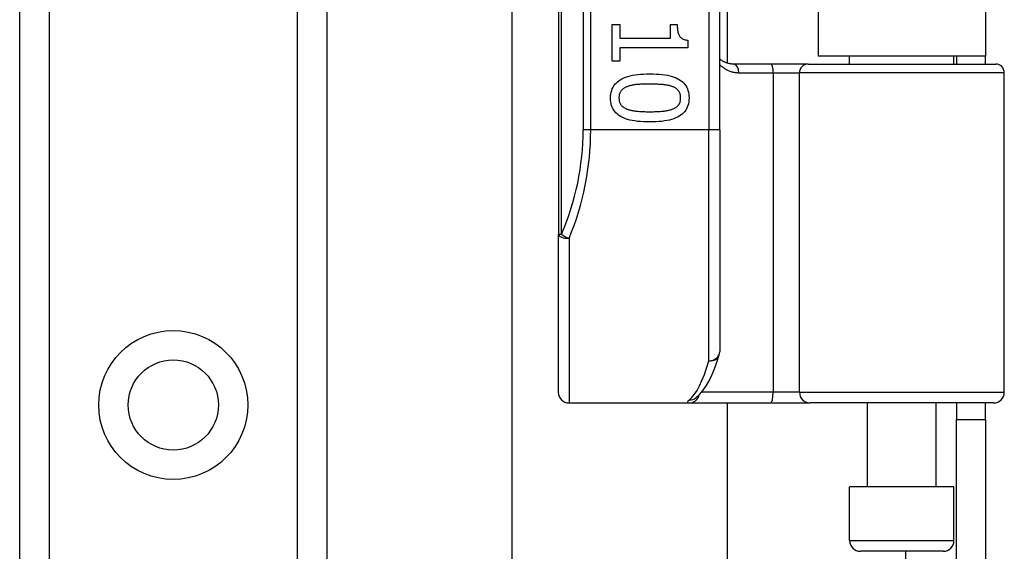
# Model space of a CAD drawing. Header units: inches. Extents: x 2 to 104, y 2 to 68.
# Tile 50 of 98: x 28.19 to 30.47, y 43.66 to 44.89. Entities that reach past the tile are written whole.
import ezdxf

# ---------------------------------------------------------------- set-up
doc = ezdxf.new("R2010")
doc.units = ezdxf.units.IN
doc.header["$LTSCALE"] = 6.250991
doc.header["$MEASUREMENT"] = 0
doc.layers.add('Visible Edges(ANSI)', color=7, linetype='Continuous', lineweight=25)
doc.layers.add('Visible Tangent Edges(ANSI)', color=7, linetype='Continuous', lineweight=25)

msp = doc.modelspace()

# ---------------------------------------------------------------- linework, layer by layer
at = {"layer": 'Visible Edges(ANSI)'}
for p, q in [((28.188, 22.3467), (28.188, 49.4069)), ((28.9012, 49.4069), (28.9012, 22.3467)), ((29.4387, 46.7814), (29.4387, 44.3928)), ((29.8134, 44.6353), (29.8134, 46.5389)), ((29.8309, 46.3841), (29.8309, 44.7901)), ((30.0421, 46.3682), (30.0421, 44.806)), ((30.4304, 46.3682), (30.4304, 44.806)), ((29.3312, 26.7185), (29.3312, 45.0351)), ((29.5637, 44.8796), (29.5816, 44.8796)), ((29.5637, 44.7943), (29.5637, 44.8796)), ((29.5816, 44.8796), (29.5816, 44.8479)), ((29.6988, 44.8796), (29.7148, 44.8796)), ((29.6988, 44.8479), (29.6988, 44.8796)), ((29.5816, 44.8479), (29.6988, 44.8479)), ((29.7392, 44.8435), (29.7392, 44.8253)), ((29.5816, 44.8253), (29.5816, 44.7943)), ((29.7392, 44.8253), (29.5816, 44.8253)), ((29.5816, 44.7943), (29.5637, 44.7943)), ((29.933, 44.7877), (29.8461, 44.7877)), ((30.0186, 44.7877), (29.933, 44.7877)), ((30.0186, 44.7877), (30.4542, 44.7877)), ((30.4304, 44.806), (30.0421, 44.806)), ((30.1151, 44.7877), (30.1151, 44.806)), ((30.3574, 44.7877), (30.3574, 44.806)), ((30.3632, 44.806), (30.3632, 44.7877)), ((30.4304, 44.7877), (30.4304, 44.806)), ((30.4742, 44.0257), (30.4742, 44.7677)), ((29.8134, 44.6353), (29.8134, 44.1197)), ((29.4387, 44.0257), (29.4387, 44.3928)), ((29.7577, 44.0122), (29.7583, 44.0127)), ((29.4636, 44.0008), (29.7421, 44.0008)), ((29.7421, 44.0008), (29.9318, 44.0008)), ((29.8309, 44.0008), (29.8309, 27.7529)), ((29.9318, 44.0008), (30.0236, 44.0008)), ((30.4492, 44.0008), (30.0236, 44.0008)), ((30.1563, 43.8059), (30.1563, 44.0008)), ((30.3162, 43.8059), (30.3162, 44.0008)), ((30.3632, 44.0008), (30.3632, 43.9614)), ((30.4304, 43.9614), (30.4304, 44.0008)), ((30.3632, 43.5655), (30.3632, 43.9614)), ((30.4304, 43.9614), (30.3632, 43.9614)), ((30.4304, 43.9614), (30.4304, 43.5655)), ((30.3574, 43.8059), (30.1151, 43.8059)), ((30.1151, 43.681), (30.1151, 43.8059)), ((30.3574, 43.681), (30.3574, 43.8059)), ((30.3324, 43.656), (30.1401, 43.656))]:
    msp.add_line(p, q, dxfattribs=at)
at = {"layer": 'Visible Edges(ANSI)', "flags": 128}
for points in [[(29.7148, 44.8796), (29.7148, 44.8767), (29.7149, 44.8739), (29.7151, 44.8712), (29.7154, 44.8687), (29.7157, 44.8663), (29.7161, 44.864), (29.7165, 44.8618), (29.7171, 44.8598), (29.7177, 44.858), (29.7183, 44.8562), (29.7191, 44.8546), (29.7199, 44.8531), (29.7208, 44.8517), (29.7219, 44.8505), (29.723, 44.8493), (29.7243, 44.8483), (29.7257, 44.8473), (29.7273, 44.8464), (29.7289, 44.8457), (29.7307, 44.845), (29.7327, 44.8445), (29.7347, 44.8441), (29.7369, 44.8437), (29.7392, 44.8435)], [(29.8461, 44.7877), (29.8445, 44.7877), (29.843, 44.7878), (29.8414, 44.7879), (29.8399, 44.7881), (29.8383, 44.7883), (29.8368, 44.7885), (29.8354, 44.7888), (29.8339, 44.7892), (29.8324, 44.7896), (29.831, 44.79), (29.8296, 44.7905), (29.8282, 44.791), (29.8269, 44.7915), (29.8255, 44.7921), (29.8242, 44.7927), (29.8229, 44.7934), (29.8216, 44.7941), (29.8204, 44.7948), (29.8192, 44.7956), (29.818, 44.7964), (29.8168, 44.7972), (29.8156, 44.7981), (29.8145, 44.799), (29.8134, 44.7999)], [(29.5601, 44.7091), (29.5602, 44.7138), (29.5607, 44.7183), (29.5615, 44.7226), (29.5626, 44.7267), (29.564, 44.7305), (29.5657, 44.7342), (29.5677, 44.7376), (29.57, 44.7408), (29.5727, 44.7438), (29.5757, 44.7466), (29.5789, 44.7492), (29.5825, 44.7516), (29.5864, 44.7537), (29.5907, 44.7557), (29.5952, 44.7575), (29.6001, 44.7591), (29.6053, 44.7605), (29.6109, 44.7617), (29.6168, 44.7628), (29.623, 44.7636), (29.6295, 44.7643), (29.6363, 44.7647), (29.6435, 44.765), (29.651, 44.7651)], [(29.651, 44.7651), (29.6587, 44.765), (29.6661, 44.7647), (29.6731, 44.7642), (29.6798, 44.7636), (29.6861, 44.7627), (29.692, 44.7617), (29.6976, 44.7604), (29.7028, 44.759), (29.7077, 44.7574), (29.7123, 44.7556), (29.7164, 44.7536), (29.7203, 44.7514), (29.7238, 44.749), (29.727, 44.7465), (29.7298, 44.7437), (29.7324, 44.7406), (29.7347, 44.7374), (29.7367, 44.734), (29.7384, 44.7304), (29.7397, 44.7265), (29.7408, 44.7225), (29.7415, 44.7183), (29.742, 44.7138), (29.7422, 44.7091)], [(29.5983, 44.7353), (29.5968, 44.7348), (29.5954, 44.7341), (29.594, 44.7335), (29.5927, 44.7328), (29.5915, 44.732), (29.5903, 44.7312), (29.5892, 44.7304), (29.5881, 44.7295), (29.5871, 44.7286), (29.5861, 44.7277), (29.5852, 44.7267), (29.5844, 44.7256), (29.5836, 44.7246), (29.5829, 44.7234), (29.5822, 44.7222), (29.5816, 44.721), (29.5811, 44.7197), (29.5807, 44.7184), (29.5803, 44.717), (29.58, 44.7155), (29.5798, 44.714), (29.5796, 44.7124), (29.5795, 44.7108), (29.5795, 44.7091)], [(29.651, 44.7413), (29.648, 44.7413), (29.6451, 44.7413), (29.6422, 44.7412), (29.6394, 44.7412), (29.6367, 44.7411), (29.6341, 44.741), (29.6316, 44.7409), (29.6292, 44.7408), (29.6268, 44.7407), (29.6246, 44.7405), (29.6224, 44.7403), (29.6203, 44.7402), (29.6182, 44.74), (29.6162, 44.7397), (29.6143, 44.7394), (29.6124, 44.7391), (29.6105, 44.7388), (29.6086, 44.7384), (29.6068, 44.738), (29.605, 44.7375), (29.6033, 44.737), (29.6016, 44.7365), (29.5999, 44.7359), (29.5983, 44.7353)], [(29.7043, 44.7352), (29.7028, 44.7358), (29.7012, 44.7363), (29.6996, 44.7368), (29.6978, 44.7373), (29.6961, 44.7378), (29.6942, 44.7382), (29.6923, 44.7386), (29.6903, 44.7389), (29.6883, 44.7392), (29.6862, 44.7395), (29.684, 44.7398), (29.6818, 44.74), (29.6795, 44.7402), (29.6772, 44.7404), (29.6748, 44.7406), (29.6723, 44.7407), (29.6698, 44.7409), (29.6673, 44.741), (29.6647, 44.7411), (29.6621, 44.7412), (29.6594, 44.7412), (29.6567, 44.7413), (29.6539, 44.7413), (29.651, 44.7413)], [(29.7227, 44.7091), (29.7227, 44.7107), (29.7226, 44.7123), (29.7225, 44.7138), (29.7222, 44.7153), (29.7219, 44.7167), (29.7216, 44.718), (29.7212, 44.7194), (29.7207, 44.7206), (29.7202, 44.7218), (29.7195, 44.723), (29.7189, 44.7241), (29.7181, 44.7252), (29.7173, 44.7262), (29.7165, 44.7272), (29.7155, 44.7282), (29.7146, 44.7291), (29.7135, 44.73), (29.7124, 44.7309), (29.7112, 44.7317), (29.7099, 44.7325), (29.7086, 44.7332), (29.7073, 44.7339), (29.7058, 44.7346), (29.7043, 44.7352)], [(29.6512, 44.6533), (29.6435, 44.6534), (29.6362, 44.6537), (29.6292, 44.6541), (29.6226, 44.6548), (29.6163, 44.6557), (29.6104, 44.6567), (29.6048, 44.6579), (29.5996, 44.6594), (29.5947, 44.661), (29.5901, 44.6628), (29.5859, 44.6648), (29.5821, 44.667), (29.5786, 44.6693), (29.5754, 44.6719), (29.5725, 44.6747), (29.5699, 44.6777), (29.5676, 44.6809), (29.5656, 44.6843), (29.5639, 44.688), (29.5625, 44.6918), (29.5614, 44.6958), (29.5607, 44.7), (29.5602, 44.7045), (29.5601, 44.7091)], [(29.5795, 44.7091), (29.5795, 44.7075), (29.5796, 44.706), (29.5798, 44.7045), (29.58, 44.7031), (29.5803, 44.7017), (29.5806, 44.7003), (29.581, 44.699), (29.5815, 44.6978), (29.5821, 44.6965), (29.5827, 44.6954), (29.5833, 44.6943), (29.5841, 44.6932), (29.5849, 44.6922), (29.5857, 44.6912), (29.5867, 44.6902), (29.5877, 44.6893), (29.5887, 44.6884), (29.5898, 44.6876), (29.591, 44.6868), (29.5923, 44.686), (29.5936, 44.6853), (29.595, 44.6846), (29.5964, 44.6839), (29.5979, 44.6833)], [(29.7422, 44.7091), (29.742, 44.7044), (29.7415, 44.7), (29.7407, 44.6957), (29.7396, 44.6916), (29.7382, 44.6878), (29.7365, 44.6842), (29.7344, 44.6807), (29.7321, 44.6775), (29.7294, 44.6745), (29.7264, 44.6718), (29.7231, 44.6692), (29.7195, 44.6668), (29.7155, 44.6647), (29.7113, 44.6627), (29.7067, 44.6609), (29.7018, 44.6593), (29.6966, 44.6579), (29.6911, 44.6567), (29.6852, 44.6556), (29.679, 44.6548), (29.6726, 44.6541), (29.6657, 44.6537), (29.6586, 44.6534), (29.6512, 44.6533)], [(29.7046, 44.6835), (29.7061, 44.6841), (29.7075, 44.6847), (29.7088, 44.6854), (29.7101, 44.6861), (29.7113, 44.6869), (29.7124, 44.6877), (29.7135, 44.6885), (29.7146, 44.6894), (29.7156, 44.6903), (29.7165, 44.6912), (29.7173, 44.6922), (29.7181, 44.6932), (29.7189, 44.6942), (29.7195, 44.6953), (29.7202, 44.6965), (29.7207, 44.6977), (29.7212, 44.6989), (29.7216, 44.7003), (29.7219, 44.7016), (29.7222, 44.703), (29.7225, 44.7045), (29.7226, 44.706), (29.7227, 44.7075), (29.7227, 44.7091)], [(29.5979, 44.6833), (29.5994, 44.6828), (29.6009, 44.6823), (29.6025, 44.6818), (29.6042, 44.6813), (29.6059, 44.6808), (29.6077, 44.6804), (29.6096, 44.68), (29.6115, 44.6797), (29.6135, 44.6793), (29.6155, 44.679), (29.6177, 44.6788), (29.6199, 44.6785), (29.6221, 44.6783), (29.6244, 44.6781), (29.6268, 44.6779), (29.6293, 44.6777), (29.6318, 44.6776), (29.6343, 44.6775), (29.637, 44.6773), (29.6397, 44.6773), (29.6425, 44.6772), (29.6453, 44.6771), (29.6482, 44.6771), (29.6512, 44.6771)], [(29.6512, 44.6771), (29.6541, 44.6771), (29.657, 44.6771), (29.6599, 44.6772), (29.6626, 44.6773), (29.6654, 44.6773), (29.668, 44.6775), (29.6706, 44.6776), (29.6731, 44.6777), (29.6755, 44.6779), (29.6779, 44.6781), (29.6802, 44.6783), (29.6824, 44.6785), (29.6846, 44.6788), (29.6867, 44.679), (29.6888, 44.6794), (29.6908, 44.6797), (29.6927, 44.6801), (29.6946, 44.6805), (29.6964, 44.6809), (29.6982, 44.6814), (29.6999, 44.6818), (29.7015, 44.6824), (29.7031, 44.6829), (29.7046, 44.6835)], [(29.7583, 44.0127), (29.7671, 44.0207), (29.7749, 44.03), (29.7821, 44.0405), (29.7887, 44.0523), (29.795, 44.0654), (29.801, 44.0798), (29.8068, 44.0954), (29.8123, 44.1124)]]:
    msp.add_lwpolyline(points, dxfattribs=at)
at = {"layer": 'Visible Edges(ANSI)'}
msp.add_circle((28.5446, 43.9959), 0.1047, dxfattribs=at)
for centre, radius, start, end in [((30.4542, 44.7677), 0.02, 0, 90), ((29.7884, 44.1197), 0.025, 342.9585, 0), ((29.4636, 44.0257), 0.025, 180, 270), ((30.4492, 44.0257), 0.025, 270, 0), ((30.1401, 43.681), 0.025, 180, 270), ((30.3324, 43.681), 0.025, 270, 0)]:
    msp.add_arc(centre, radius, start, end, dxfattribs=at)
at = {"layer": 'Visible Tangent Edges(ANSI)'}
for p, q in [((28.2563, 49.4069), (28.2563, 22.3467)), ((28.8329, 22.3467), (28.8329, 49.4069)), ((29.446, 44.3928), (29.446, 46.7814)), ((29.4963, 46.5389), (29.4963, 44.6353)), ((29.514, 44.6353), (29.514, 46.5389)), ((29.7884, 46.5389), (29.7884, 44.6353)), ((29.8577, 44.7677), (29.9375, 44.7677)), ((29.9375, 44.7677), (29.9986, 44.7677)), ((29.9375, 44.7677), (29.9375, 44.0257)), ((30.4742, 44.7677), (29.9986, 44.7677)), ((29.9986, 44.0257), (29.9986, 44.7677)), ((29.514, 44.6353), (29.4963, 44.6353)), ((29.7884, 44.6353), (29.514, 44.6353)), ((29.8134, 44.6353), (29.7884, 44.6353)), ((29.7884, 44.0986), (29.7884, 44.6353)), ((29.4387, 44.3928), (29.446, 44.3928)), ((29.4636, 44.3828), (29.4636, 44.0008)), ((29.9375, 44.0257), (29.7715, 44.0257)), ((29.9986, 44.0257), (29.9375, 44.0257)), ((29.9986, 44.0257), (30.4742, 44.0257)), ((30.1151, 43.681), (30.3574, 43.681)), ((30.2451, 43.656), (30.2451, 28.0976))]:
    msp.add_line(p, q, dxfattribs=at)
at = {"layer": 'Visible Tangent Edges(ANSI)', "flags": 128}
for points in [[(29.8134, 44.787), (29.8148, 44.7855), (29.8163, 44.7841), (29.8179, 44.7828), (29.8195, 44.7814), (29.8211, 44.7802), (29.8227, 44.779), (29.8244, 44.7778), (29.8261, 44.7767), (29.8279, 44.7757), (29.8296, 44.7747), (29.8314, 44.7738), (29.8333, 44.7729), (29.8352, 44.7721), (29.8371, 44.7714), (29.839, 44.7707), (29.841, 44.7701), (29.843, 44.7695), (29.845, 44.7691), (29.8471, 44.7687), (29.8491, 44.7683), (29.8513, 44.7681), (29.8534, 44.7679), (29.8555, 44.7677), (29.8577, 44.7677)], [(29.743, 44.0077), (29.7423, 44.0072), (29.7417, 44.0066), (29.7411, 44.0061), (29.7406, 44.0056), (29.7401, 44.0052), (29.7397, 44.0047), (29.7393, 44.0043), (29.7391, 44.0039), (29.7388, 44.0035), (29.7386, 44.0031), (29.7385, 44.0028), (29.7384, 44.0025), (29.7384, 44.0022), (29.7385, 44.002), (29.7386, 44.0017), (29.7388, 44.0015), (29.739, 44.0014), (29.7393, 44.0012), (29.7396, 44.0011), (29.74, 44.001), (29.7404, 44.0009), (29.7409, 44.0008), (29.7415, 44.0008), (29.7421, 44.0008)]]:
    msp.add_lwpolyline(points, dxfattribs=at)
at = {"layer": 'Visible Tangent Edges(ANSI)'}
msp.add_circle((28.5446, 43.9959), 0.173, dxfattribs=at)
msp.add_arc((28.8867, 44.6353), 0.6096, 336.5561, 0, dxfattribs=at)
for centre, major_axis, ratio, start_param, end_param in [((29.8461, 44.7677), (0, 0.02), 0.580671, 4.712389, 6.283185), ((29.933, 44.7677), (0, 0.02), 0.225879, 4.712389, 6.283185), ((30.0186, 44.7677), (0, 0.02), 0.998608, 0, 1.570796), ((28.9044, 44.6353), (0, 0.6345), 0.96063, 4.303216, 4.712389), ((29.4636, 44.3928), (-0.025, 0), 0.39785, 0, 1.570796), ((29.4636, 44.3928), (-0.0229, 0.0099), 0.369668, 0.864875, 1.72975), ((29.7884, 44.1197), (0.025, 0), 0.845842, 4.712389, 6.283185), ((29.7884, 44.1197), (0.0239, -0.0073), 0.834757, 4.962887, 6.283185), ((29.7255, 44.6353), (0, -0.6345), 0.185699, 0.148494, 0.562654), ((29.7421, 44.0257), (0, -0.025), 0.985236, 0, 1.320384), ((29.743, 44.0325), (0.0153, -0.0198), 0.971402, 5.610492, 6.283185), ((29.9318, 44.0257), (0, -0.025), 0.225879, 0, 1.570796), ((30.0236, 44.0257), (0, -0.025), 0.998608, 4.712389, 6.283185)]:
    msp.add_ellipse(centre, major_axis=major_axis, ratio=ratio, start_param=start_param, end_param=end_param, dxfattribs=at)

doc.saveas('drawing.dxf')
